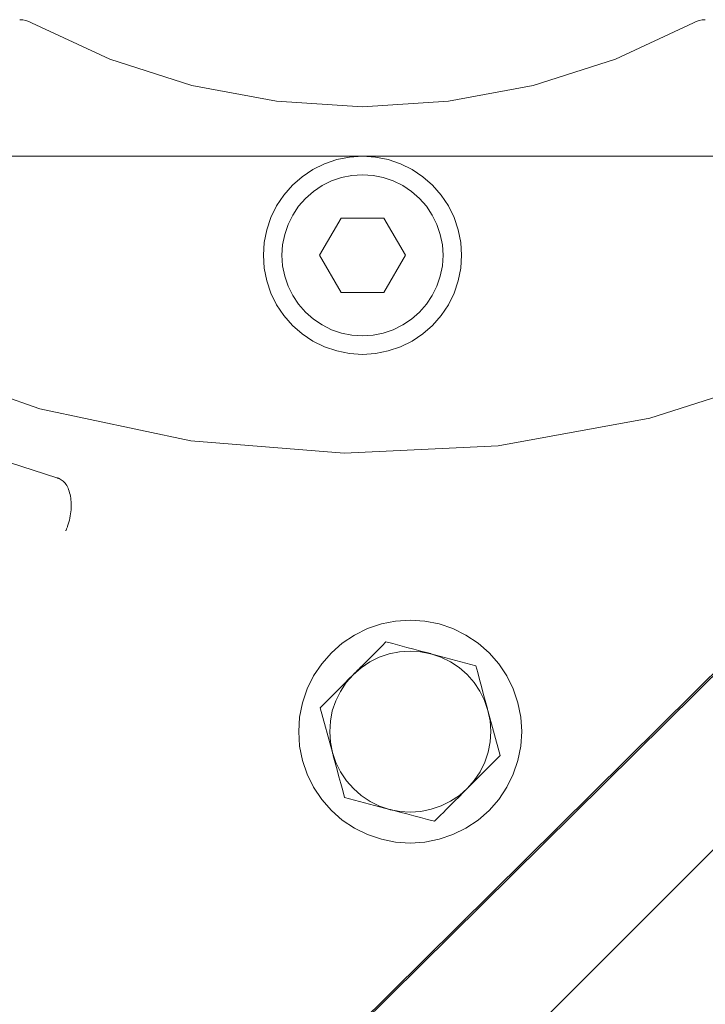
# Model space of a CAD drawing. Extents: x -123 to 597, y -160 to 584.
# Tile 201 of 207: x 26.31 to 27.42, y 232.15 to 233.74. Entities that reach past the tile are written whole.
import ezdxf

# ---------------------------------------------------------------- set-up
doc = ezdxf.new("R2010")
doc.units = 0
doc.layers.get('0').update_dxf_attribs({"lineweight": 35})
doc.layers.add('X_Geometrie', color=3, linetype='Continuous', lineweight=50, true_color=0x00ff00)

# ---------------------------------------------------------------- blocks, each defined once
blk = doc.blocks.new('Blockreferenz-A07ALSPS1N', base_point=(12.1994, 228.7476))
at = {"color": 7, "lineweight": 18}
for p, q in [((26.3145, 233.7401), (26.3096, 233.7404)), ((26.3194, 233.7392), (26.3145, 233.7401)), ((26.3242, 233.7377), (26.3194, 233.7392)), ((26.3287, 233.7356), (26.3242, 233.7377)), ((26.3287, 233.7356), (26.4548, 233.6769)), ((27.271, 233.6769), (27.3971, 233.7356)), ((27.4016, 233.7377), (27.3971, 233.7356)), ((27.4064, 233.7392), (27.4016, 233.7377)), ((27.4112, 233.7401), (27.4064, 233.7392)), ((27.4162, 233.7404), (27.4112, 233.7401)), ((26.4548, 233.6769), (26.5873, 233.6344)), ((27.1385, 233.6344), (27.271, 233.6769)), ((26.5873, 233.6344), (26.724, 233.6086)), ((27.0018, 233.6086), (27.1385, 233.6344)), ((26.724, 233.6086), (26.8629, 233.5999)), ((26.8629, 233.5999), (27.0018, 233.6086)), ((28.2684, 233.5158), (25.3729, 230.6486)), ((25.3747, 230.6469), (28.2701, 233.514)), ((26.2629, 233.5199), (27.4629, 233.5199)), ((26.8215, 233.5145), (26.8017, 233.5078)), ((26.842, 233.5186), (26.8215, 233.5145)), ((26.8629, 233.5199), (26.842, 233.5186)), ((26.8838, 233.5186), (26.8629, 233.5199)), ((26.9043, 233.5145), (26.8838, 233.5186)), ((26.9241, 233.5078), (26.9043, 233.5145)), ((26.7829, 233.4985), (26.7655, 233.4869)), ((26.8017, 233.5078), (26.7829, 233.4985)), ((26.9429, 233.4985), (26.9241, 233.5078)), ((26.9603, 233.4869), (26.9429, 233.4985)), ((26.7655, 233.4869), (26.7498, 233.4731)), ((26.8131, 233.48), (26.7979, 233.4725)), ((26.8292, 233.4855), (26.8131, 233.48)), ((26.8459, 233.4888), (26.8292, 233.4855)), ((26.8629, 233.4899), (26.8459, 233.4888)), ((26.8799, 233.4888), (26.8629, 233.4899)), ((26.8965, 233.4855), (26.8799, 233.4888)), ((26.9126, 233.48), (26.8965, 233.4855)), ((26.9279, 233.4725), (26.9126, 233.48)), ((26.976, 233.4731), (26.9603, 233.4869)), ((26.7498, 233.4731), (26.736, 233.4573)), ((26.7838, 233.4631), (26.771, 233.4519)), ((26.7979, 233.4725), (26.7838, 233.4631)), ((26.942, 233.4631), (26.9279, 233.4725)), ((26.9548, 233.4519), (26.942, 233.4631)), ((26.9898, 233.4573), (26.976, 233.4731)), ((26.736, 233.4573), (26.7243, 233.4399)), ((26.771, 233.4519), (26.7598, 233.4391)), ((26.966, 233.4391), (26.9548, 233.4519)), ((27.0015, 233.4399), (26.9898, 233.4573)), ((26.7243, 233.4399), (26.7151, 233.4212)), ((26.7598, 233.4391), (26.7503, 233.4249)), ((26.9755, 233.4249), (26.966, 233.4391)), ((27.0107, 233.4212), (27.0015, 233.4399)), ((26.7151, 233.4212), (26.7083, 233.4013)), ((26.7503, 233.4249), (26.7428, 233.4097)), ((26.8283, 233.4199), (26.7936, 233.3599)), ((26.8975, 233.4199), (26.8283, 233.4199)), ((26.9322, 233.3599), (26.8975, 233.4199)), ((26.983, 233.4097), (26.9755, 233.4249)), ((27.0174, 233.4013), (27.0107, 233.4212)), ((26.7083, 233.4013), (26.7043, 233.3808)), ((26.7428, 233.4097), (26.7373, 233.3936)), ((26.9885, 233.3936), (26.983, 233.4097)), ((27.0215, 233.3808), (27.0174, 233.4013)), ((25.538, 230.509), (28.416, 233.3871)), ((26.7373, 233.3936), (26.734, 233.3769)), ((26.9918, 233.3769), (26.9885, 233.3936)), ((26.7043, 233.3808), (26.7029, 233.3599)), ((26.734, 233.3769), (26.7329, 233.3599)), ((26.9929, 233.3599), (26.9918, 233.3769)), ((27.0229, 233.3599), (27.0215, 233.3808)), ((26.7029, 233.3599), (26.7043, 233.3391)), ((26.7329, 233.3599), (26.734, 233.343)), ((26.7936, 233.3599), (26.8283, 233.2999)), ((26.8975, 233.2999), (26.9322, 233.3599)), ((26.9918, 233.343), (26.9929, 233.3599)), ((27.0215, 233.3391), (27.0229, 233.3599)), ((26.7043, 233.3391), (26.7083, 233.3185)), ((26.734, 233.343), (26.7373, 233.3263)), ((26.9885, 233.3263), (26.9918, 233.343)), ((27.0174, 233.3185), (27.0215, 233.3391)), ((26.7083, 233.3185), (26.7151, 233.2987)), ((26.7373, 233.3263), (26.7428, 233.3102)), ((26.983, 233.3102), (26.9885, 233.3263)), ((27.0107, 233.2987), (27.0174, 233.3185)), ((26.7428, 233.3102), (26.7503, 233.2949)), ((26.9755, 233.2949), (26.983, 233.3102)), ((26.7151, 233.2987), (26.7243, 233.2799)), ((26.7503, 233.2949), (26.7598, 233.2808)), ((26.8283, 233.2999), (26.8975, 233.2999)), ((26.966, 233.2808), (26.9755, 233.2949)), ((27.0015, 233.2799), (27.0107, 233.2987)), ((26.7243, 233.2799), (26.736, 233.2625)), ((26.7598, 233.2808), (26.771, 233.268)), ((26.9548, 233.268), (26.966, 233.2808)), ((26.9898, 233.2625), (27.0015, 233.2799)), ((26.736, 233.2625), (26.7498, 233.2468)), ((26.771, 233.268), (26.7838, 233.2568)), ((26.7838, 233.2568), (26.7979, 233.2474)), ((26.9279, 233.2474), (26.942, 233.2568)), ((26.942, 233.2568), (26.9548, 233.268)), ((26.976, 233.2468), (26.9898, 233.2625)), ((26.7498, 233.2468), (26.7655, 233.233)), ((26.7979, 233.2474), (26.8131, 233.2398)), ((26.8131, 233.2398), (26.8292, 233.2344)), ((26.8965, 233.2344), (26.9126, 233.2398)), ((26.9126, 233.2398), (26.9279, 233.2474)), ((26.9603, 233.233), (26.976, 233.2468)), ((26.7655, 233.233), (26.7829, 233.2214)), ((26.8292, 233.2344), (26.8459, 233.2311)), ((26.8459, 233.2311), (26.8629, 233.2299)), ((26.8629, 233.2299), (26.8799, 233.2311)), ((26.8799, 233.2311), (26.8965, 233.2344)), ((26.9429, 233.2214), (26.9603, 233.233)), ((26.7829, 233.2214), (26.8017, 233.2121)), ((26.8017, 233.2121), (26.8215, 233.2054)), ((26.9043, 233.2054), (26.9241, 233.2121)), ((26.9241, 233.2121), (26.9429, 233.2214)), ((26.1078, 233.1946), (26.3423, 233.1119)), ((26.8215, 233.2054), (26.842, 233.2013)), ((26.842, 233.2013), (26.8629, 233.1999)), ((26.8629, 233.1999), (26.8838, 233.2013)), ((26.8838, 233.2013), (26.9043, 233.2054)), ((27.3266, 233.0968), (27.5636, 233.1724)), ((26.3423, 233.1119), (26.5856, 233.0601)), ((27.0819, 233.0525), (27.3266, 233.0968)), ((26.1364, 233.0755), (26.3695, 233.0006)), ((26.5856, 233.0601), (26.8335, 233.0402)), ((26.8335, 233.0402), (27.0819, 233.0525)), ((26.3699, 233.0005), (26.3695, 233.0006)), ((26.3703, 233.0004), (26.3699, 233.0005)), ((26.3706, 233.0003), (26.3703, 233.0004)), ((26.371, 233.0002), (26.3706, 233.0003)), ((26.3714, 233.0001), (26.371, 233.0002)), ((26.3717, 233), (26.3714, 233.0001)), ((26.3719, 232.9999), (26.3717, 233)), ((26.3721, 232.9999), (26.3719, 232.9999)), ((26.3722, 232.9998), (26.3721, 232.9999)), ((26.3724, 232.9998), (26.3722, 232.9998)), ((26.3726, 232.9997), (26.3724, 232.9998)), ((26.3727, 232.9997), (26.3726, 232.9997)), ((26.3728, 232.9997), (26.3727, 232.9997)), ((26.3729, 232.9996), (26.3728, 232.9997)), ((26.373, 232.9996), (26.3729, 232.9996)), ((26.3731, 232.9996), (26.373, 232.9996)), ((26.3732, 232.9995), (26.3731, 232.9996)), ((26.3733, 232.9995), (26.3732, 232.9995)), ((26.375, 232.9985), (26.3733, 232.9995)), ((26.3766, 232.9974), (26.375, 232.9985)), ((26.3783, 232.9963), (26.3766, 232.9974)), ((26.3798, 232.995), (26.3783, 232.9963)), ((26.3814, 232.9937), (26.3798, 232.995)), ((26.3828, 232.9921), (26.3814, 232.9937)), ((26.3841, 232.9904), (26.3828, 232.9921)), ((26.3854, 232.9884), (26.3841, 232.9904)), ((26.3866, 232.9863), (26.3854, 232.9884)), ((26.3876, 232.984), (26.3866, 232.9863)), ((26.3886, 232.9816), (26.3876, 232.984)), ((26.3895, 232.9791), (26.3886, 232.9816)), ((26.3902, 232.9764), (26.3895, 232.9791)), ((26.3909, 232.9737), (26.3902, 232.9764)), ((26.3915, 232.9709), (26.3909, 232.9737)), ((26.3919, 232.9679), (26.3915, 232.9709)), ((26.3923, 232.9649), (26.3919, 232.9679)), ((26.3925, 232.9618), (26.3923, 232.9649)), ((26.3927, 232.9587), (26.3925, 232.9618)), ((26.3926, 232.9522), (26.3927, 232.9555)), ((26.3927, 232.9555), (26.3927, 232.9587)), ((26.3905, 232.9357), (26.3911, 232.939)), ((26.3911, 232.939), (26.3917, 232.9423)), ((26.3917, 232.9423), (26.3921, 232.9456)), ((26.3921, 232.9456), (26.3924, 232.949)), ((26.3924, 232.949), (26.3926, 232.9522)), ((26.3862, 232.9205), (26.3866, 232.9216)), ((26.3866, 232.9216), (26.387, 232.9227)), ((26.387, 232.9227), (26.388, 232.9259)), ((26.388, 232.9259), (26.3889, 232.9291)), ((26.3889, 232.9291), (26.3898, 232.9324)), ((26.3898, 232.9324), (26.3905, 232.9357)), ((26.384, 232.9151), (26.3841, 232.9153)), ((26.3841, 232.9154), (26.3842, 232.9156)), ((26.3841, 232.9153), (26.3841, 232.9154)), ((26.3842, 232.9156), (26.3843, 232.9157)), ((26.3843, 232.9159), (26.3844, 232.916)), ((26.3843, 232.9157), (26.3843, 232.9159)), ((26.3844, 232.916), (26.3849, 232.9171)), ((26.3849, 232.9171), (26.3853, 232.9182)), ((26.3853, 232.9182), (26.3857, 232.9193)), ((26.3857, 232.9193), (26.3862, 232.9205)), ((26.8933, 232.7647), (26.871, 232.7571)), ((26.9164, 232.7693), (26.8933, 232.7647)), ((26.9399, 232.7708), (26.9164, 232.7693)), ((26.9634, 232.7693), (26.9399, 232.7708)), ((26.9865, 232.7647), (26.9634, 232.7693)), ((27.0088, 232.7571), (26.9865, 232.7647)), ((26.8499, 232.7467), (26.8303, 232.7336)), ((26.871, 232.7571), (26.8499, 232.7467)), ((27.0299, 232.7467), (27.0088, 232.7571)), ((27.0494, 232.7336), (27.0299, 232.7467)), ((26.8303, 232.7336), (26.8126, 232.7181)), ((26.9007, 232.7357), (26.8944, 232.7293)), ((26.9119, 232.7328), (26.9007, 232.7357)), ((26.9231, 232.7298), (26.9119, 232.7328)), ((26.9343, 232.7268), (26.9231, 232.7298)), ((27.0672, 232.7181), (27.0494, 232.7336)), ((26.8126, 232.7181), (26.7971, 232.7004)), ((26.8816, 232.7165), (26.8751, 232.71)), ((26.888, 232.7229), (26.8816, 232.7165)), ((26.8944, 232.7293), (26.888, 232.7229)), ((26.906, 232.7163), (26.8899, 232.7108)), ((26.9227, 232.7197), (26.906, 232.7163)), ((26.9396, 232.7208), (26.9227, 232.7197)), ((26.9455, 232.7238), (26.9343, 232.7268)), ((26.9566, 232.7197), (26.9396, 232.7208)), ((26.9568, 232.7208), (26.9455, 232.7238)), ((26.9733, 232.7164), (26.9566, 232.7197)), ((26.9681, 232.7178), (26.9568, 232.7208)), ((26.969, 232.7176), (26.9681, 232.7178)), ((26.9698, 232.7174), (26.969, 232.7176)), ((26.9707, 232.7171), (26.9698, 232.7174)), ((26.9716, 232.7169), (26.9707, 232.7171)), ((26.9724, 232.7167), (26.9716, 232.7169)), ((26.9733, 232.7164), (26.9724, 232.7167)), ((27.0458, 232.6971), (26.9733, 232.7164)), ((26.9894, 232.711), (26.9733, 232.7164)), ((27.0827, 232.7004), (27.0672, 232.7181)), ((26.7971, 232.7004), (26.784, 232.6808)), ((26.8747, 232.7033), (26.8605, 232.6938)), ((26.8687, 232.7035), (26.8622, 232.697)), ((26.8751, 232.71), (26.8687, 232.7035)), ((26.8899, 232.7108), (26.8747, 232.7033)), ((27.0047, 232.7035), (26.9894, 232.711)), ((27.0188, 232.6941), (27.0047, 232.7035)), ((27.0958, 232.6808), (27.0827, 232.7004)), ((26.8478, 232.6826), (26.8366, 232.6698)), ((26.8478, 232.6826), (26.8411, 232.6759)), ((26.8605, 232.6938), (26.8478, 232.6826)), ((26.8502, 232.685), (26.8478, 232.6826)), ((26.8526, 232.6874), (26.8502, 232.685)), ((26.855, 232.6898), (26.8526, 232.6874)), ((26.8574, 232.6922), (26.855, 232.6898)), ((26.8598, 232.6946), (26.8574, 232.6922)), ((26.8622, 232.697), (26.8598, 232.6946)), ((27.0316, 232.6829), (27.0188, 232.6941)), ((27.0429, 232.6701), (27.0316, 232.6829)), ((27.0488, 232.686), (27.0458, 232.6971)), ((27.0518, 232.6748), (27.0488, 232.686)), ((26.784, 232.6808), (26.7736, 232.6597)), ((26.8366, 232.6698), (26.8272, 232.6556)), ((26.8345, 232.6692), (26.8278, 232.6625)), ((26.8411, 232.6759), (26.8345, 232.6692)), ((27.0523, 232.656), (27.0429, 232.6701)), ((27.0549, 232.6637), (27.0518, 232.6748)), ((27.1062, 232.6597), (27.0958, 232.6808)), ((26.7736, 232.6597), (26.766, 232.6374)), ((26.8212, 232.6559), (26.8147, 232.6493)), ((26.8272, 232.6556), (26.8197, 232.6403)), ((26.8278, 232.6625), (26.8212, 232.6559)), ((27.0599, 232.6408), (27.0523, 232.656)), ((27.0579, 232.6524), (27.0549, 232.6637)), ((27.0609, 232.6412), (27.0579, 232.6524)), ((27.1137, 232.6374), (27.1062, 232.6597)), ((26.766, 232.6374), (26.7614, 232.6143)), ((26.8015, 232.6361), (26.7993, 232.6339)), ((26.8037, 232.6383), (26.8015, 232.6361)), ((26.8059, 232.6406), (26.8037, 232.6383)), ((26.8082, 232.6428), (26.8059, 232.6406)), ((26.8147, 232.6493), (26.8082, 232.6428)), ((26.8197, 232.6403), (26.8142, 232.6242)), ((27.0654, 232.6247), (27.0599, 232.6408)), ((27.064, 232.6298), (27.0609, 232.6412)), ((27.1183, 232.6143), (27.1137, 232.6374)), ((26.797, 232.6316), (26.7948, 232.6294)), ((26.7948, 232.6294), (26.8144, 232.5569)), ((26.7993, 232.6339), (26.797, 232.6316)), ((26.8142, 232.6242), (26.811, 232.6075)), ((27.0642, 232.629), (27.064, 232.6298)), ((27.0645, 232.6281), (27.0642, 232.629)), ((27.0647, 232.6273), (27.0645, 232.6281)), ((27.0649, 232.6264), (27.0647, 232.6273)), ((27.0651, 232.6255), (27.0649, 232.6264)), ((27.0654, 232.6247), (27.0651, 232.6255)), ((27.0849, 232.5522), (27.0654, 232.6247)), ((27.0687, 232.608), (27.0654, 232.6247)), ((26.7614, 232.6143), (26.7599, 232.5908)), ((26.811, 232.6075), (26.8099, 232.5906)), ((27.0699, 232.591), (27.0687, 232.608)), ((27.1199, 232.5908), (27.1183, 232.6143)), ((26.7599, 232.5908), (26.7614, 232.5673)), ((26.8099, 232.5906), (26.811, 232.5736)), ((27.0688, 232.5741), (27.0699, 232.591)), ((27.1183, 232.5673), (27.1199, 232.5908)), ((26.811, 232.5736), (26.8144, 232.5569)), ((27.0655, 232.5574), (27.0688, 232.5741)), ((26.7614, 232.5673), (26.766, 232.5442)), ((26.8144, 232.5569), (26.8199, 232.5408)), ((26.8144, 232.5569), (26.8146, 232.5561)), ((26.8146, 232.5561), (26.8148, 232.5552)), ((26.8148, 232.5552), (26.8151, 232.5543)), ((27.0601, 232.5413), (27.0655, 232.5574)), ((27.1137, 232.5442), (27.1183, 232.5673)), ((26.766, 232.5442), (26.7736, 232.5219)), ((26.8151, 232.5543), (26.8153, 232.5535)), ((26.8153, 232.5535), (26.8155, 232.5526)), ((26.8155, 232.5526), (26.8158, 232.5518)), ((26.8158, 232.5518), (26.8188, 232.5404)), ((26.8188, 232.5404), (26.8219, 232.5292)), ((26.8199, 232.5408), (26.8274, 232.5256)), ((27.0526, 232.526), (27.0601, 232.5413)), ((27.0658, 232.533), (27.0722, 232.5394)), ((27.0722, 232.5394), (27.0786, 232.5458)), ((27.0786, 232.5458), (27.0849, 232.5522)), ((27.1062, 232.5219), (27.1137, 232.5442)), ((26.8219, 232.5292), (26.8249, 232.518)), ((26.8274, 232.5256), (26.8369, 232.5115)), ((27.0432, 232.5119), (27.0526, 232.526)), ((27.0529, 232.52), (27.0593, 232.5265)), ((27.0593, 232.5265), (27.0658, 232.533)), ((26.7736, 232.5219), (26.784, 232.5008)), ((26.8249, 232.518), (26.8279, 232.5068)), ((26.8369, 232.5115), (26.8481, 232.4987)), ((27.032, 232.4991), (27.0432, 232.5119)), ((27.0392, 232.5063), (27.0416, 232.5087)), ((27.0416, 232.5087), (27.044, 232.5111)), ((27.044, 232.5111), (27.0464, 232.5135)), ((27.0464, 232.5135), (27.0529, 232.52)), ((27.0958, 232.5008), (27.1062, 232.5219)), ((26.784, 232.5008), (26.7971, 232.4812)), ((26.8279, 232.5068), (26.8309, 232.4956)), ((26.8309, 232.4956), (26.8339, 232.4845)), ((26.8481, 232.4987), (26.8609, 232.4875)), ((27.0187, 232.4857), (27.0253, 232.4924)), ((27.0192, 232.4878), (27.032, 232.4991)), ((27.0253, 232.4924), (27.032, 232.4991)), ((27.032, 232.4991), (27.0344, 232.5015)), ((27.0344, 232.5015), (27.0368, 232.5039)), ((27.0368, 232.5039), (27.0392, 232.5063)), ((27.0827, 232.4812), (27.0958, 232.5008)), ((26.7971, 232.4812), (26.8126, 232.4635)), ((26.8339, 232.4845), (26.9065, 232.4652)), ((26.8609, 232.4875), (26.8751, 232.4781)), ((26.8751, 232.4781), (26.8903, 232.4706)), ((26.9898, 232.4708), (27.0051, 232.4783)), ((27.0051, 232.4783), (27.0192, 232.4878)), ((27.0054, 232.4724), (27.012, 232.479)), ((27.012, 232.479), (27.0187, 232.4857)), ((27.0672, 232.4635), (27.0827, 232.4812)), ((26.8126, 232.4635), (26.8303, 232.448)), ((26.8903, 232.4706), (26.9065, 232.4652)), ((26.9065, 232.4652), (26.9073, 232.4649)), ((26.9065, 232.4652), (26.9231, 232.4619)), ((26.9073, 232.4649), (26.9082, 232.4647)), ((26.9082, 232.4647), (26.909, 232.4645)), ((26.909, 232.4645), (26.9099, 232.4643)), ((26.9099, 232.4643), (26.9108, 232.464)), ((26.9108, 232.464), (26.9116, 232.4638)), ((26.9116, 232.4638), (26.923, 232.4608)), ((26.923, 232.4608), (26.9342, 232.4578)), ((26.9231, 232.4619), (26.9401, 232.4608)), ((26.9401, 232.4608), (26.9571, 232.4619)), ((26.9571, 232.4619), (26.9738, 232.4653)), ((26.9738, 232.4653), (26.9898, 232.4708)), ((26.9924, 232.4593), (26.9989, 232.4658)), ((26.9989, 232.4658), (27.0054, 232.4724)), ((27.0494, 232.448), (27.0672, 232.4635)), ((26.8303, 232.448), (26.8499, 232.4349)), ((26.9342, 232.4578), (26.9455, 232.4548)), ((26.9455, 232.4548), (26.9567, 232.4518)), ((26.9567, 232.4518), (26.9678, 232.4488)), ((26.9678, 232.4488), (26.979, 232.4459)), ((26.979, 232.4459), (26.9812, 232.4481)), ((26.9812, 232.4481), (26.9834, 232.4503)), ((26.9834, 232.4503), (26.9857, 232.4526)), ((26.9857, 232.4526), (26.9879, 232.4548)), ((26.9879, 232.4548), (26.9901, 232.4571)), ((26.9901, 232.4571), (26.9924, 232.4593)), ((27.0299, 232.4349), (27.0494, 232.448)), ((26.8499, 232.4349), (26.871, 232.4245)), ((27.0088, 232.4245), (27.0299, 232.4349)), ((26.871, 232.4245), (26.8933, 232.4169)), ((26.8933, 232.4169), (26.9164, 232.4123)), ((26.9164, 232.4123), (26.9399, 232.4108)), ((26.9399, 232.4108), (26.9634, 232.4123)), ((26.9634, 232.4123), (26.9865, 232.4169)), ((26.9865, 232.4169), (27.0088, 232.4245))]:
    blk.add_line(p, q, dxfattribs=at)

msp = doc.modelspace()

# ---------------------------------------------------------------- block references
at = {"layer": 'X_Geometrie', "ltscale": 0.5}
msp.add_blockref('Blockreferenz-A07ALSPS1N', (12.1994, 228.7476), dxfattribs=at)

doc.saveas('drawing.dxf')
